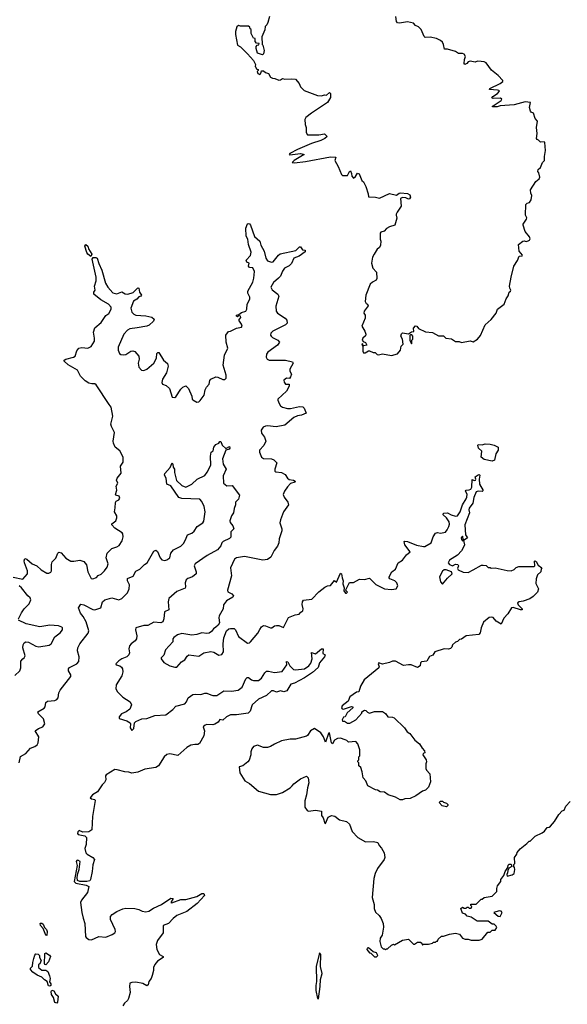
# Model space of a CAD drawing. Extents: x 2240384 to 2404287, y 351326 to 526670.
# Tile 134 of 256: x 2302122 to 2307606, y 424196 to 434054. Entities that reach past the tile are written whole.
import ezdxf

# ---------------------------------------------------------------- set-up
doc = ezdxf.new("R2010")
doc.units = 0

msp = doc.modelspace()

# ---------------------------------------------------------------- linework, layer by layer
at = {"layer": '0CON20XD'}
for points in [[(2304623.3, 434085), (2304606.7, 434025), (2304597, 434003), (2304580, 433985), (2304577, 433953), (2304548.3, 433881.7), (2304550, 433805), (2304557, 433797), (2304570, 433745), (2304565, 433712.5), (2304555, 433703.3), (2304505, 433720), (2304490, 433765), (2304490, 433785), (2304501.7, 433798.3), (2304518.3, 433801.7), (2304520, 433815), (2304495, 433820), (2304480, 433835), (2304480, 433865), (2304465, 433870), (2304450, 433895), (2304440, 433915), (2304440, 433955), (2304431.7, 433961.7), (2304428.3, 433978.3), (2304415, 433990), (2304335, 433990), (2304313, 433997), (2304298.3, 433981.7), (2304282.5, 433935), (2304282.5, 433905), (2304305, 433800), (2304333, 433783), (2304405, 433712.5), (2304463.6, 433643.6), (2304482.5, 433605), (2304480, 433585), (2304488.3, 433578.3), (2304491.7, 433561.7), (2304510, 433555), (2304510, 433545), (2304500, 433535), (2304506.7, 433515), (2304525.9, 433504.1), (2304535, 433512.5), (2304539.3, 433529.3), (2304545, 433540), (2304565, 433540), (2304585, 433523.3), (2304612.5, 433515), (2304635, 433477.5), (2304655, 433467.5), (2304676.4, 433466.4), (2304717, 433447), (2304735, 433450), (2304755, 433463.3), (2304777, 433457), (2304845, 433462.5), (2304885, 433457.5), (2304922.5, 433415), (2304935, 433380), (2304970, 433345), (2305105, 433293.3), (2305145, 433290), (2305175, 433300), (2305195, 433297.5), (2305225, 433323.3), (2305235.7, 433315.7), (2305235.6, 433275), (2305206.4, 433223.6), (2305045, 433119.2), (2304987.5, 433075), (2304977.5, 433055), (2304982.5, 433005), (2304992.5, 432975), (2304992.5, 432925), (2305005, 432900), (2305119.1, 432900.9), (2305175, 432912.5), (2305202.5, 432885), (2305178, 432865), (2305137.5, 432845), (2305045, 432814.6), (2304904, 432755), (2304827.5, 432715), (2304820, 432705), (2304828.3, 432701.7)], [(2305845, 430692.5), (2305905, 430710), (2305936.7, 430745), (2305942.5, 430785), (2305962.5, 430805), (2305956.7, 430855), (2305940, 430885), (2305945, 430910), (2305955, 430917.5), (2306015, 430910), (2306045, 430930), (2306068.3, 430931.7), (2306067.5, 430965), (2306085, 430987.5), (2306100, 430985), (2306115, 430962.5), (2306185, 430927.5), (2306255, 430922.5), (2306315, 430887.5), (2306365, 430890), (2306390, 430865), (2306445, 430857.5), (2306485, 430832.5), (2306521.7, 430831.7), (2306545, 430822.5), (2306635, 430837.5), (2306665, 430827.5), (2306707.5, 430855), (2306738.3, 430891.7), (2306785, 430997.5), (2306845, 431052.5), (2306892.5, 431115), (2306907.5, 431155), (2306973.6, 431206.4), (2306995, 431260), (2307015, 431290), (2307022.5, 431325), (2307037.5, 431335), (2307040, 431345), (2307030, 431365), (2307028.8, 431385), (2307043.3, 431475), (2307071.2, 431585), (2307107.7, 431642.3), (2307123.6, 431686.4), (2307155, 431690), (2307157.5, 431695), (2307123.3, 431735), (2307118.3, 431801.7), (2307160, 431835), (2307175, 431840), (2307195, 431832.5), (2307215, 431838.8), (2307227.5, 431845), (2307235, 431860), (2307229.2, 431879.2), (2307183, 431933), (2307163, 431997), (2307162.5, 432005), (2307198.8, 432055), (2307199.3, 432069.3), (2307187.5, 432095), (2307192.5, 432205), (2307203.9, 432216.1), (2307226.4, 432223.6), (2307245, 432250), (2307252.5, 432295), (2307241.7, 432318.3), (2307238.3, 432351.7), (2307290, 432435), (2307325, 432460), (2307331.7, 432478.3), (2307321.7, 432521.7), (2307310, 432535), (2307313.3, 432555), (2307336.7, 432573.3), (2307357.5, 432625), (2307377.5, 432645), (2307377, 432683), (2307387.5, 432745), (2307380, 432825), (2307375, 432830), (2307338.3, 432828.3), (2307318.3, 432848.3), (2307303.6, 432853.6), (2307296.7, 432865), (2307305.8, 432915), (2307297.1, 432975), (2307306.1, 433036.1), (2307283.3, 433065), (2307267, 433117), (2307245, 433127.5), (2307238.3, 433138.3), (2307226.7, 433175), (2307236.2, 433225), (2307185, 433230.6), (2307075, 433201.4), (2306935, 433190.9), (2306905, 433180.5), (2306860.5, 433180.5), (2306853.3, 433185), (2306943.3, 433245), (2306949.3, 433259.3), (2306937.8, 433267.8), (2306865, 433266.2), (2306852, 433272), (2306860, 433285), (2306906.2, 433315), (2306926.4, 433336.4), (2306920, 433345), (2306907.7, 433347.7), (2306827.5, 433355), (2306831.2, 433365), (2306933.1, 433415), (2306960, 433435), (2306962, 433445), (2306913.3, 433495), (2306847.9, 433547.9), (2306793, 433623), (2306775, 433632.5), (2306745, 433636.7), (2306707, 433637), (2306685, 433630), (2306635, 433640), (2306615, 433633.3), (2306600, 433615), (2306580, 433605), (2306574, 433615), (2306575.8, 433655), (2306586.9, 433685), (2306575, 433707.1), (2306555, 433714.3), (2306515.9, 433715.9), (2306485.9, 433735.9), (2306405, 433760), (2306375, 433760), (2306366.7, 433805), (2306355, 433827.5), (2306335, 433846.7), (2306295.9, 433865.9), (2306231.7, 433878.3), (2306183.9, 433873.9), (2306173.9, 433883.9), (2306143.9, 433953.9), (2306115, 433982.5), (2306087, 433997), (2306065, 434017.5), (2306005, 434032), (2305925, 434018.8), (2305905, 434022.5), (2305897, 434037), (2305890, 434085)], [(2304828.3, 432701.7), (2304935, 432712.9), (2304972.5, 432705), (2304871.2, 432645), (2304850, 432625), (2304875, 432620), (2304983.8, 432633.8), (2305235, 432681.2), (2305287.5, 432677.5), (2305277.5, 432645), (2305312.5, 432585), (2305343.9, 432503.9), (2305353.9, 432493.9), (2305405, 432492.5), (2305425, 432533.3), (2305435, 432540), (2305445.8, 432515), (2305448.3, 432488.3), (2305465, 432467.5), (2305485, 432483.3), (2305505, 432516.7), (2305521.7, 432511.7), (2305547.5, 432445), (2305565, 432430), (2305590, 432385), (2305611.7, 432311.7), (2305615, 432280), (2305685, 432276.7), (2305725, 432267.5), (2305825, 432312.5), (2305895, 432296.7), (2305922.9, 432317.1), (2305935, 432319.2), (2306005, 432313.1), (2306028.9, 432298.9), (2306036.1, 432276.1), (2306025, 432260), (2306015, 432256.2), (2305988.5, 432268.5), (2305955, 432273.1), (2305936.2, 432265), (2305942.7, 432187.3), (2305901.7, 432128.3), (2305893.6, 432106.4), (2305891.2, 432095), (2305900, 432065), (2305877.5, 431995), (2305825, 431980), (2305796.2, 431963.8), (2305773.6, 431936.4), (2305740, 431925), (2305732.5, 431915), (2305732.5, 431855), (2305740, 431835), (2305734.4, 431795), (2305725, 431773.8), (2305703.3, 431755), (2305672.3, 431707.7), (2305656.2, 431675), (2305643.8, 431615), (2305658.8, 431565), (2305696.2, 431525), (2305698.3, 431461.7), (2305692.5, 431445), (2305655, 431427.5), (2305633.3, 431405), (2305588.8, 431295), (2305583.6, 431233.6), (2305593.6, 431213.6), (2305606.7, 431205), (2305611.7, 431188.3), (2305572.5, 431135), (2305570, 431115), (2305582.5, 431095), (2305582.5, 431065), (2305547.5, 430985), (2305580, 430935), (2305590, 430905), (2305585, 430887.5), (2305557.5, 430865), (2305552.5, 430845), (2305561.7, 430831.7), (2305585, 430822.5), (2305600, 430795), (2305568.3, 430788.3), (2305560, 430790), (2305558.3, 430808.3), (2305550, 430805), (2305551.7, 430791.7), (2305560, 430790), (2305557.5, 430735), (2305565, 430720), (2305581.7, 430718.3), (2305615, 430740), (2305625, 430740), (2305663, 430723), (2305681.7, 430721.7), (2305703, 430703), (2305715, 430700), (2305755, 430707.5), (2305845, 430692.5)], [(2302058, 428472), (2302155, 428452.9), (2302200, 428505), (2302200.5, 428535), (2302169.1, 428615), (2302166.9, 428635), (2302175, 428660), (2302195, 428654.2), (2302248.8, 428605), (2302295, 428586), (2302338.8, 428545), (2302395, 428513.8), (2302415, 428512.5), (2302435, 428522.5), (2302440, 428535), (2302441.7, 428598.3), (2302449.2, 428625), (2302485, 428662), (2302505.6, 428714.4), (2302515.9, 428724.1), (2302538.6, 428715), (2302583.7, 428663.7), (2302635, 428634.2), (2302665, 428631.4), (2302725, 428642.5), (2302765, 428628), (2302791.2, 428595), (2302806.2, 428525), (2302838.3, 428458.3), (2302855, 428456.2), (2302890.7, 428469.3), (2302909.5, 428490.5), (2302939.1, 428500.9), (2302971.2, 428535), (2302997.9, 428572.1), (2303007.1, 428605), (2302986.9, 428665), (2302997.3, 428712.7), (2303045, 428760.8), (2303095, 428776.2), (2303119.5, 428790.5), (2303148.8, 428835), (2303158.8, 428875), (2303156.2, 428905), (2303147, 428917), (2303074.5, 428964.5), (2303043.8, 428995), (2303046.7, 429005), (2303086, 429035), (2303096.2, 429065), (2303096, 429085), (2303072.5, 429125), (2303080, 429165), (2303080.5, 429219.5), (2303087.5, 429235), (2303115, 429246.7), (2303123.8, 429265), (2303117.5, 429285), (2303085, 429292.5), (2303081.2, 429301.2), (2303093.8, 429345), (2303087.5, 429385), (2303106.7, 429415), (2303093.3, 429445), (2303100, 429465), (2303137.5, 429515), (2303132.5, 429585), (2303157, 429623), (2303160, 429675), (2303126.4, 429736.4), (2303077.5, 429775), (2303063.3, 429815), (2303060, 429835), (2303071.7, 429921.7), (2303040.5, 429980.5), (2303033.8, 430005), (2303056.2, 430085), (2303036.7, 430175), (2303018.3, 430201.7), (2302889.3, 430399.3), (2302875, 430407.5), (2302845, 430406.7), (2302815, 430416.2), (2302777.7, 430437.7), (2302730, 430485), (2302700, 430545), (2302607, 430597), (2302566.7, 430635), (2302568.8, 430645), (2302583.3, 430655), (2302661.2, 430675), (2302676.2, 430685), (2302695, 430737.5), (2302715, 430766.2), (2302745, 430772), (2302805, 430764.2), (2302837.6, 430782.4), (2302870.8, 430835), (2302872.5, 430865), (2302860.8, 430925), (2302875, 430970), (2302937, 431023), (2302985, 431092.5), (2303016.2, 431113.8), (2303037.1, 431155), (2303037.5, 431175), (2303010, 431205), (2302935, 431247.5), (2302864, 431305), (2302863.3, 431325), (2302877.5, 431345), (2302870.6, 431385), (2302887.9, 431437.9), (2302889.2, 431475), (2302848.1, 431655), (2302858.1, 431671.9), (2302884.4, 431674.4), (2302898.6, 431665), (2302913.8, 431613.8), (2302945.5, 431545), (2302980.4, 431415), (2303005.5, 431375), (2303055, 431317.5), (2303095, 431307.5), (2303145, 431328), (2303177.9, 431307.9), (2303205, 431305.6), (2303258.5, 431321.5), (2303305, 431367.5), (2303315, 431366.2), (2303322.2, 431325), (2303341.2, 431295), (2303336.7, 431285), (2303315, 431277.5), (2303295.5, 431254.5), (2303261.2, 431235), (2303236.4, 431166.4), (2303246.7, 431125), (2303264.4, 431104.4), (2303285, 431094.2), (2303385, 431090), (2303444, 431074), (2303470, 431055), (2303462.5, 431035), (2303417.5, 430995), (2303395, 430984), (2303297.5, 430967.5), (2303225, 430959.2), (2303201.2, 430945), (2303164.5, 430905.5), (2303109.2, 430775), (2303108, 430745), (2303123.2, 430713.2), (2303135, 430702), (2303158.3, 430698.3), (2303185, 430702.5), (2303235, 430736), (2303255, 430738), (2303275, 430731.2), (2303314, 430685), (2303318, 430655), (2303308.8, 430615), (2303313.8, 430575), (2303342.5, 430545), (2303365, 430542), (2303395, 430554), (2303465.6, 430614.4), (2303491.2, 430665), (2303496.7, 430713.3), (2303505, 430722.5), (2303515, 430722.5), (2303561.2, 430645), (2303602.3, 430612.3), (2303610, 430585), (2303593, 430517), (2303554, 430455), (2303545, 430420), (2303552.5, 430405), (2303589.7, 430389.7), (2303622.3, 430362.3), (2303650, 430275), (2303675, 430270), (2303685, 430277.5), (2303736.7, 430355), (2303755, 430373.3), (2303785, 430387.5), (2303811.7, 430361.7), (2303846.2, 430285), (2303848.8, 430255), (2303855, 430246.7), (2303896.1, 430223.9), (2303915, 430228.8), (2303928.9, 430241.1), (2303971.2, 430295), (2303981.3, 430348.7), (2303994.5, 430375.5), (2304020.8, 430405), (2304027.7, 430442.3), (2304036.7, 430455), (2304085, 430478), (2304105, 430476), (2304155, 430452), (2304178, 430452), (2304190, 430465), (2304191.2, 430495), (2304160, 430595), (2304172, 430695), (2304205.7, 430765), (2304190, 430825), (2304186.5, 430895), (2304215, 430932.5), (2304235, 430935.8), (2304295, 430966), (2304343.8, 430976.2), (2304350, 430985), (2304343.8, 431005), (2304316.7, 431045), (2304336.4, 431073.6), (2304332.5, 431085), (2304318.3, 431091.7), (2304305, 431080), (2304292.5, 431085), (2304292.5, 431095), (2304318.3, 431101.7), (2304345, 431123.3), (2304386.7, 431135), (2304396, 431155), (2304398.8, 431205), (2304425.8, 431255), (2304425.7, 431275), (2304407.5, 431315), (2304407.1, 431335), (2304456.5, 431425), (2304467.5, 431465), (2304472.7, 431532.7), (2304457.9, 431567.9), (2304423.1, 431573.1), (2304414.2, 431585), (2304419.2, 431615), (2304397.3, 431627.3), (2304390.8, 431645), (2304435, 431693.8), (2304440.5, 431725), (2304413, 431803), (2304406.5, 431855), (2304388.9, 431885), (2304386.7, 431965), (2304405, 432010), (2304415, 432013.3), (2304425, 432008.8), (2304432.5, 431995), (2304474.6, 431884.6), (2304527.8, 431837.8), (2304536.7, 431795), (2304571.9, 431735), (2304587.5, 431667.5), (2304605, 431639.2), (2304645, 431627.5), (2304660.3, 431629.7), (2304715, 431696), (2304731.7, 431708.3), (2304887.3, 431742.7), (2304925, 431780), (2304935, 431778.8), (2304955, 431750), (2304980, 431745), (2304980, 431730), (2304920, 431685), (2304866.7, 431665), (2304845, 431612.5), (2304820.7, 431589.3), (2304775, 431567.5), (2304754.1, 431535.9), (2304735, 431487.5), (2304713.3, 431465), (2304665, 431423.3), (2304636.2, 431375), (2304650.3, 431350.3), (2304707.5, 431305), (2304716.1, 431286.1), (2304688.8, 431185), (2304692, 431135), (2304705, 431116.2), (2304780, 431065), (2304796.2, 431045), (2304801.2, 431015), (2304785, 431000), (2304656.7, 430935), (2304636.7, 430915), (2304633.3, 430895), (2304640, 430885), (2304655, 430871.2), (2304706.1, 430846.1), (2304723.3, 430825), (2304705, 430796.2), (2304608.8, 430725), (2304594, 430705), (2304591.2, 430675), (2304600, 430655), (2304620, 430645), (2304785.7, 430645.7), (2304855, 430628), (2304862.5, 430615), (2304827.5, 430555), (2304826, 430535), (2304842.9, 430505), (2304835, 430476.7), (2304825, 430462.5), (2304795, 430463.3), (2304767.5, 430445), (2304771.2, 430425), (2304785, 430403.3), (2304820, 430405), (2304822.5, 430385), (2304793.8, 430335), (2304708.8, 430255), (2304706.2, 430245), (2304720.3, 430210.3), (2304735, 430188.8), (2304755, 430174), (2304805, 430160.8), (2304835, 430160), (2304925, 430182), (2304958.1, 430178.1), (2304972, 430165), (2304991.2, 430115), (2304945, 430093.5), (2304905, 430087.1), (2304867.9, 430072.1), (2304776.6, 429993.4), (2304691.7, 429978.3), (2304605, 429988.6), (2304585, 429985.7), (2304561.2, 429975), (2304540, 429945), (2304544, 429915), (2304572.5, 429875), (2304585.6, 429835), (2304568.7, 429791.3), (2304523.8, 429745), (2304523.3, 429725), (2304543.9, 429673.9), (2304565, 429660), (2304645, 429656.2), (2304668.3, 429648.3), (2304696.2, 429616.2), (2304676.2, 429555), (2304677.5, 429535), (2304687, 429527), (2304745, 429520), (2304779.5, 429499.5), (2304802.7, 429462.7), (2304819.3, 429449.3), (2304865, 429444.4), (2304880, 429435), (2304876.8, 429423.2), (2304835, 429410), (2304803, 429377), (2304773.8, 429335), (2304761.7, 429301.7)], [(2302835, 431682), (2302805.5, 431705), (2302795, 431724.2), (2302775.5, 431785), (2302785, 431801.9), (2302804.5, 431785), (2302811.2, 431761.2), (2302845.4, 431705.4), (2302835, 431682)], [(2306045, 430810), (2306050, 430815), (2306050, 430845), (2306060, 430855), (2306060, 430885), (2306048.3, 430898.3), (2306035, 430900), (2306030, 430895), (2306030, 430845), (2306045, 430810)], [(2302115.7, 426615), (2302131.2, 426678.8), (2302185, 426708.1), (2302229.3, 426760.7), (2302275, 426775.6), (2302296.2, 426793.8), (2302308.5, 426815), (2302312.4, 426872.4), (2302277.5, 426935), (2302311.5, 426958.5), (2302355.4, 426974.6), (2302374.3, 427005.7), (2302361.4, 427055), (2302311.4, 427105), (2302304.4, 427125), (2302368.6, 427161.4), (2302376.9, 427175), (2302385, 427217.5), (2302399.3, 427230.7), (2302473.4, 427236.6), (2302495, 427246.2), (2302507.5, 427265), (2302515.3, 427315), (2302528, 427342), (2302635, 427477.5), (2302634.2, 427495), (2302610.4, 427535), (2302609.5, 427555), (2302621.6, 427568.4), (2302693.3, 427605), (2302713.3, 427626.7), (2302718.2, 427675), (2302701.2, 427735), (2302704.5, 427765), (2302723.6, 427805), (2302806.8, 427913.2), (2302813.1, 427935), (2302788, 428025), (2302758.8, 428078.8), (2302732.2, 428112.2), (2302711.2, 428165), (2302735, 428203.3), (2302765, 428196.5), (2302855, 428147.8), (2302875, 428144.3), (2302934.3, 428165.7), (2302950.8, 428225), (2302975, 428247.1), (2303045, 428264.2), (2303115, 428244), (2303145, 428258.6), (2303203.4, 428316.6), (2303219.1, 428355), (2303222.5, 428395), (2303202.3, 428435), (2303201.8, 428458.2), (2303258.8, 428481.2), (2303285, 428532), (2303326.5, 428553.5), (2303371.3, 428598.7), (2303400, 428615), (2303465, 428733.8), (2303485, 428743.8), (2303500.9, 428730.9), (2303529.4, 428665), (2303545, 428645.8), (2303575, 428639.5), (2303595, 428644.5), (2303624.7, 428665.3), (2303636.9, 428713.1), (2303663.6, 428746.4), (2303735, 428781.9), (2303761.4, 428808.6), (2303781.4, 428845), (2303802, 428895), (2303845, 428914.2), (2303868.2, 428931.8), (2303901.1, 428978.9), (2303955, 429016), (2303967.4, 429032.6), (2303978.7, 429125), (2303969.6, 429179.6), (2303945, 429231.5), (2303925, 429254.7), (2303745, 429260.8), (2303715, 429270.3), (2303636.3, 429386.3), (2303594.4, 429404.4), (2303588.5, 429465), (2303573.8, 429493.8), (2303575, 429510), (2303628.3, 429571.7), (2303648.3, 429618.3), (2303656.7, 429605), (2303660, 429575), (2303673, 429553), (2303671.7, 429521.7), (2303691.4, 429441.4), (2303745, 429390), (2303785, 429372.5), (2303846.8, 429403.2), (2303898.1, 429455), (2303975, 429489.4), (2304000.9, 429525), (2304037.1, 429592.9), (2304033.5, 429685), (2304041.4, 429725), (2304061.2, 429738.8), (2304066, 429775), (2304085, 429802), (2304117, 429813), (2304125, 429830), (2304135, 429830), (2304150, 429795), (2304185, 429760), (2304225, 429780), (2304226.7, 429765), (2304220, 429755), (2304186.4, 429743.6), (2304153, 429657), (2304159.1, 429605), (2304188.8, 429555), (2304161.5, 429488.5), (2304163.3, 429415), (2304195, 429385.8), (2304248.9, 429388.9), (2304324, 429295), (2304314.2, 429255), (2304284, 429225), (2304283.8, 429195), (2304268.8, 429161.2), (2304264.2, 429115), (2304241.8, 429085), (2304225.4, 429035), (2304229.8, 429019.8), (2304256.4, 428985), (2304267.1, 428955), (2304238.1, 428925), (2304236.5, 428873.5), (2304225, 428860.8), (2304160.2, 428829.8), (2304147.5, 428815), (2304135.8, 428785), (2304104.7, 428745.3), (2304000.6, 428689.4), (2303878.9, 428605), (2303870.9, 428585), (2303891.2, 428525), (2303888.8, 428505), (2303851.2, 428475), (2303805, 428459.4), (2303789.2, 428445), (2303778, 428415), (2303784, 428375), (2303778.3, 428361.7), (2303695, 428330.6), (2303615, 428258), (2303608.1, 428225), (2303616.9, 428145), (2303574, 428125), (2303566.4, 428055), (2303554.4, 428025), (2303535, 428014.5), (2303465, 428022.2), (2303405, 427989.2), (2303365, 427987.8), (2303286.7, 427965), (2303282.9, 427945), (2303294.6, 427884.6), (2303293.1, 427855), (2303279.2, 427835), (2303237.5, 427805), (2303222.9, 427785), (2303214.3, 427755.7), (2303222.9, 427715), (2303216.5, 427693.5), (2303195, 427675.5), (2303146.2, 427655), (2303114, 427635), (2303086.7, 427605), (2303090, 427595), (2303125, 427586.2), (2303141.2, 427571.2), (2303152, 427555), (2303156, 427525), (2303145.4, 427484.6), (2303089.2, 427395), (2303084.2, 427355), (2303101.2, 427325), (2303155, 427270), (2303227.5, 427225), (2303242.5, 427195), (2303225, 427152.5), (2303187.5, 427125), (2303142.5, 427105), (2303117.5, 427075), (2303118.3, 427058.3), (2303195, 427033.8), (2303227.5, 427015), (2303233.3, 427005), (2303228, 426965), (2303245, 426937.5), (2303263.9, 426956.1), (2303272.5, 427015), (2303285, 427027.5), (2303345, 427053.3), (2303395, 427058.8), (2303475, 427086.7), (2303585, 427094.3), (2303655, 427146.2), (2303685, 427180), (2303777.5, 427205), (2303793.3, 427225), (2303810, 427265), (2303855, 427298), (2303885, 427302), (2303935, 427296.2), (2303975, 427311.2), (2303995, 427312), (2304035, 427293.3)], [(2306855, 429634.5), (2306775, 429652.1), (2306742.5, 429675), (2306750, 429735), (2306717.5, 429765), (2306710, 429795), (2306715, 429800), (2306755, 429797.5), (2306785, 429806.7), (2306835, 429803.3), (2306875, 429793.3), (2306913.3, 429775), (2306912.5, 429745), (2306891.2, 429708.8), (2306877.5, 429645), (2306855, 429634.5)], [(2304761.7, 429301.7), (2304770, 429275), (2304806.7, 429225), (2304813.3, 429195), (2304764.1, 429125.9), (2304733.8, 429045), (2304726.7, 429015), (2304746.7, 428955), (2304746.7, 428935), (2304720, 428855), (2304716.2, 428815), (2304705, 428782.5), (2304671.7, 428738.3), (2304637.3, 428672.7), (2304605, 428650), (2304556.8, 428643.2), (2304375, 428678.8), (2304295, 428667.7), (2304275, 428653.9), (2304232.3, 428565), (2304242, 428485), (2304203.9, 428343.9), (2304208.1, 428325), (2304246.2, 428305), (2304262.5, 428285), (2304256.1, 428273.9), (2304194.3, 428235.7), (2304164.3, 428195.7), (2304158.8, 428155), (2304120, 428085), (2304116.7, 428065), (2304122.5, 428015), (2304109.3, 427990.7), (2304086.7, 427973.3), (2304062.5, 427955), (2304043, 427927), (2304018.3, 427911.7), (2303995, 427908.8), (2303945, 427916.2), (2303895, 427900), (2303845, 427892), (2303745, 427906.9), (2303703.4, 427896.6), (2303665, 427870), (2303656.7, 427855), (2303656.1, 427823.9), (2303583.3, 427745), (2303565, 427690), (2303540, 427665), (2303537.5, 427655), (2303565, 427617.5), (2303625, 427583.3), (2303675, 427570), (2303695, 427570), (2303742.5, 427625), (2303776.7, 427645), (2303798.8, 427681.2), (2303815.9, 427694.1), (2303915, 427682.5), (2303965, 427716.2), (2304035, 427726.7), (2304065, 427720), (2304115, 427692.5), (2304145, 427697.5), (2304162.5, 427725), (2304158.8, 427805), (2304166.7, 427865), (2304193.9, 427936.1), (2304216.4, 427953.6), (2304235, 427960), (2304268.8, 427958.8), (2304282.5, 427945), (2304315, 427877.5), (2304405, 427811.2), (2304424.2, 427815.8), (2304435, 427826.2), (2304506.8, 427913.2), (2304527, 427947), (2304543.3, 427975), (2304565, 427988.8), (2304585, 427986), (2304635, 427964), (2304647.5, 427965), (2304675, 427984), (2304695, 427990), (2304717.3, 427987.3), (2304765, 427967.5), (2304815, 428068), (2304882.5, 428095), (2304919.5, 428100.5), (2304937.3, 428122.7), (2304958.8, 428135), (2304961.9, 428155), (2304951.7, 428198.3), (2304955.7, 428225), (2304965, 428241.2), (2305047.5, 428252.5), (2305118.8, 428325), (2305177.7, 428372.3), (2305205, 428386), (2305235, 428388.8), (2305275, 428437.5), (2305295, 428422.5), (2305335, 428512.5), (2305345, 428507.5), (2305350.5, 428465), (2305361.5, 428435), (2305359.4, 428405), (2305371.4, 428365), (2305366.7, 428335), (2305385, 428313.3), (2305395, 428312.5), (2305406.4, 428323.6), (2305395, 428330), (2305390, 428345), (2305425, 428417.5), (2305465, 428420), (2305525, 428451.4), (2305575, 428449.4), (2305625, 428462.5), (2305688.3, 428398.3), (2305775, 428356.7), (2305845, 428347.5), (2305893, 428357), (2305907.5, 428385), (2305900, 428415), (2305880, 428435), (2305830, 428455), (2305822.5, 428465), (2305823.6, 428476.4), (2305850, 428525), (2305886.1, 428553.9), (2305913.6, 428616.4), (2305955, 428642.5), (2305997.5, 428695), (2306032.5, 428725), (2305979.2, 428795), (2305971.7, 428828.3), (2305977, 428833), (2306005, 428828.8), (2306095, 428792.5), (2306165, 428779.4), (2306179.4, 428780.6), (2306244, 428816), (2306263.3, 428875), (2306287, 428913), (2306305, 428920), (2306335, 428913.3), (2306385, 428923.3), (2306403.6, 428946.4), (2306418.8, 428981.2), (2306425.8, 429004.2), (2306423.8, 429025), (2306395.8, 429065), (2306364.3, 429095), (2306365.9, 429114.1), (2306406.2, 429116.2), (2306443.8, 429095), (2306485, 429082), (2306505, 429088), (2306534.3, 429125), (2306558, 429195), (2306594.2, 429255.8), (2306599.2, 429275), (2306603.3, 429305), (2306587.5, 429335), (2306595, 429342.5), (2306625, 429346.2), (2306640, 429355), (2306650, 429375), (2306655, 429450), (2306675, 429441.2), (2306685.9, 429444.1), (2306690, 429455), (2306682.5, 429477.5), (2306715, 429497.5), (2306725, 429500), (2306730, 429495), (2306723.3, 429455), (2306726.2, 429405), (2306765, 429340), (2306755, 429331.2), (2306715, 429333.8), (2306694.4, 429325.6), (2306670.9, 429269.1), (2306659.5, 429215), (2306624.4, 429164.4), (2306620.5, 429145), (2306628, 429115), (2306578.8, 428995), (2306586.7, 428895), (2306606.2, 428865), (2306571.7, 428841.7), (2306563.3, 428853.3), (2306559.3, 428879.3), (2306555, 428882.5), (2306542.9, 428865), (2306545, 428850), (2306555, 428837.5), (2306568.3, 428838.3), (2306576.7, 428795), (2306570.7, 428779.3), (2306546.7, 428735), (2306505, 428693.3), (2306426.1, 428643.9), (2306414.2, 428615), (2306425, 428600.8), (2306455, 428586), (2306485, 428603.3), (2306508.8, 428598.8), (2306515.6, 428585), (2306507.7, 428557.7), (2306512, 428545), (2306562.8, 428522.8), (2306615, 428518), (2306663.6, 428546.4), (2306748.3, 428591.7), (2306765, 428592.5), (2306795, 428590), (2306815, 428570), (2306835, 428570), (2306845, 428562.5), (2306883, 428567), (2307005, 428538.8), (2307045, 428536.2), (2307075, 428550), (2307095, 428570), (2307121.7, 428578.3), (2307275, 428580), (2307280, 428585), (2307278.3, 428631.7), (2307285, 428636.7), (2307295, 428630), (2307313.3, 428593.3), (2307350, 428565), (2307343, 428557), (2307340, 428525), (2307307.5, 428495), (2307293.3, 428455), (2307290.7, 428410.7), (2307318.8, 428355), (2307308.8, 428321.2), (2307265, 428277.5), (2307232.5, 428255), (2307165, 428232), (2307123.6, 428226.4), (2307107.5, 428215), (2307114.6, 428194.6), (2307155, 428156), (2307154, 428146), (2307137.5, 428145), (2307065, 428169.2), (2307047.5, 428165), (2307011.2, 428105), (2306969.3, 428060.7), (2306945, 428002.5), (2306895, 428033.3), (2306865, 428067.5), (2306845, 428072.5), (2306825, 428067.5), (2306766.4, 428023.6), (2306743.3, 427965), (2306734.1, 427915.9), (2306721.2, 427898.8), (2306593.8, 427886.2), (2306545, 427853.3), (2306525, 427847.5), (2306505, 427827.5), (2306485, 427822.5), (2306457.5, 427795), (2306448.3, 427771.7), (2306435, 427760), (2306415, 427753.3), (2306373.6, 427756.4), (2306280, 427725), (2306259.3, 427690.7), (2306225, 427677.5), (2306200, 427630), (2306147.5, 427625), (2306136.7, 427615), (2306132.5, 427585), (2306105, 427567.5), (2306043.6, 427593.6), (2306015.9, 427595.9), (2305965, 427588.6), (2305885, 427630), (2305855, 427631.2), (2305825, 427617.5), (2305755, 427600), (2305720, 427615), (2305713.3, 427605), (2305722.5, 427575), (2305717.5, 427565), (2305573.3, 427445), (2305535, 427380), (2305520, 427325), (2305495, 427322.5), (2305427.5, 427275), (2305410.5, 427229.5), (2305352.5, 427185), (2305346.2, 427165), (2305352.5, 427155), (2305365, 427152), (2305445, 427176.2), (2305460, 427175), (2305460, 427165), (2305402.5, 427115), (2305380, 427075), (2305365, 427070), (2305350, 427045), (2305355, 427030), (2305375, 427030), (2305405, 427010), (2305428.3, 427011.7), (2305490, 427045), (2305548.3, 427111.7), (2305550, 427125), (2305575, 427140), (2305588.3, 427138.3), (2305605, 427120), (2305625, 427112.5), (2305675, 427127.5), (2305755, 427127.5), (2305786.4, 427106.4), (2305810, 427075), (2305855, 427071.4), (2305873, 427063), (2305975, 426962.5), (2306004.1, 426924.1), (2306028, 426908), (2306080.7, 426840.7), (2306125, 426803.3), (2306151.2, 426761.2), (2306176.2, 426735), (2306180, 426715), (2306161.7, 426708.3), (2306160, 426695), (2306192.5, 426645), (2306197.5, 426625), (2306190, 426605), (2306188.3, 426558.3), (2306195, 426540), (2306230, 426505), (2306237, 426423), (2306215, 426370), (2306185, 426340), (2306155, 426330), (2306090, 426285), (2306031.7, 426258.3), (2305978.3, 426251.7), (2305955, 426242.5), (2305933, 426243), (2305885, 426270), (2305813, 426293), (2305775, 426320), (2305733, 426323), (2305705, 426340), (2305685, 426342.5), (2305610, 426385), (2305590, 426435), (2305562.5, 426465), (2305552.5, 426525), (2305537, 426567), (2305520, 426585), (2305520, 426615), (2305510, 426625), (2305510, 426635), (2305520, 426645), (2305520, 426675), (2305530, 426685), (2305530, 426745), (2305510, 426805), (2305487, 426827), (2305415, 426820), (2305398.3, 426838.3), (2305380, 426845), (2305335, 426860), (2305305, 426857.5), (2305275, 426840), (2305255, 426802.5), (2305245, 426812.5), (2305225, 426912.5), (2305215, 426907.5), (2305185, 426820), (2305165, 426872.5), (2305136.7, 426915), (2305075, 426957.5), (2305033.3, 426935), (2305005, 426887.5), (2304995, 426881.2), (2304885, 426850), (2304829.3, 426850.7), (2304745, 426833.8), (2304675, 426802), (2304635, 426776.2), (2304605, 426768.8), (2304565, 426766.7), (2304505, 426790), (2304465, 426777.5), (2304446.7, 426755), (2304436.7, 426725), (2304436.7, 426695), (2304418.8, 426641.2), (2304407.5, 426625), (2304357, 426583), (2304320, 426575), (2304327.5, 426515), (2304377.5, 426435), (2304425, 426407.5), (2304515, 426330), (2304635, 426296.7), (2304693, 426297), (2304755, 426316.7), (2304832.5, 426365), (2304850, 426385), (2304867.5, 426405), (2304935, 426452.5), (2304995, 426480), (2305010, 426465), (2305016.7, 426415), (2305003.3, 426365), (2304996.1, 426293.9), (2304977, 426233), (2304976.7, 426185), (2304978.3, 426168.3), (2305000, 426135), (2305015, 426130), (2305085, 426140), (2305145, 426130), (2305143.3, 426085), (2305161.9, 426061.9), (2305178.3, 426008.3), (2305185, 426007.5), (2305211.7, 426068.3), (2305245, 426088), (2305278.8, 426078.8), (2305325, 426042.5), (2305395, 426027.5), (2305425, 426000), (2305452.5, 425925), (2305510, 425865), (2305585, 425823.3), (2305665, 425827.5), (2305710, 425815), (2305722.5, 425785), (2305745, 425760), (2305771.7, 425711.7), (2305780, 425665), (2305772.5, 425645), (2305703.9, 425556.1), (2305683.3, 425505), (2305670, 425455), (2305652.5, 425265), (2305672.5, 425195), (2305673.3, 425155), (2305685, 425120), (2305722.5, 425085), (2305742.5, 425055), (2305762.5, 425005), (2305767, 424967)], [(2306355, 428402.5), (2306406.2, 428463.8), (2306453.8, 428505), (2306445, 428525.8), (2306393.3, 428546.7), (2306372.5, 428545), (2306355, 428532.5), (2306327.5, 428475), (2306337.5, 428425), (2306355, 428402.5)], [(2302111.2, 428055), (2302141.2, 428115), (2302167.5, 428155), (2302217.1, 428205), (2302232.5, 428245), (2302228.8, 428265), (2302203.3, 428285), (2302142, 428365), (2302116, 428385)], [(2302075, 427489.2), (2302124.4, 427535.6), (2302134.2, 427565), (2302135, 427630), (2302152.5, 427655), (2302167.5, 427665), (2302176.1, 427683.9), (2302154.1, 427765.9), (2302156.2, 427795), (2302166.1, 427813.9), (2302185, 427823.8), (2302211.2, 427821.2), (2302285, 427782), (2302314.2, 427774.2), (2302417.5, 427792.5), (2302436.1, 427803.9), (2302475, 427876.2), (2302526.7, 427915), (2302552.5, 427945), (2302552.5, 427965), (2302545, 427972.5), (2302510, 427985), (2302425, 427992.9), (2302324.3, 427974.3), (2302185.9, 428005.9), (2302112, 428042)], [(2304035, 427293.3), (2304055, 427286.2), (2304095, 427288.8), (2304165, 427334.4), (2304245, 427331.8), (2304308.7, 427341.3), (2304348.7, 427371.3), (2304385.5, 427454.5), (2304401.1, 427468.9), (2304415, 427468.1), (2304445, 427445.7), (2304465, 427438.9), (2304515, 427439.5), (2304545, 427460), (2304576.7, 427515), (2304595, 427530), (2304615, 427530.8), (2304675, 427517.1), (2304752, 427528), (2304798.8, 427595), (2304795, 427626.7), (2304806.7, 427625), (2304825.9, 427585.9), (2304865, 427548), (2304885, 427544.4), (2304975, 427554.4), (2305016.2, 427583.8), (2305038.9, 427611.1), (2305052.2, 427655), (2305045, 427718.8), (2305085, 427703.8), (2305145, 427755.8), (2305160, 427755), (2305158.3, 427708.3), (2305180, 427695), (2305173.3, 427675), (2305123.9, 427616.1), (2305110.3, 427569.7), (2305055, 427519.4), (2304975, 427463.5), (2304875, 427411.9), (2304838.3, 427401.7), (2304796.7, 427335), (2304766.1, 427326.1), (2304733.9, 427336.1), (2304695, 427322), (2304665.5, 427335.5), (2304645, 427333.8), (2304595, 427287.1), (2304515, 427252.3), (2304451.5, 427195), (2304429.5, 427130.5), (2304409.6, 427110.4), (2304295, 427094.7), (2304235, 427092.9), (2304192, 427075), (2304155, 427042.5), (2304125, 427046.2), (2304109.5, 427020.5), (2304075, 427000), (2304055, 426993.8), (2303995, 426997.1), (2303978.8, 426991.2), (2303961.2, 426975), (2303973.9, 426933.9), (2303968, 426885), (2303923.3, 426806.7), (2303905, 426797.1), (2303875, 426798.1), (2303835, 426789.4), (2303795, 426767.1), (2303705, 426685.8), (2303625, 426704.4), (2303595, 426697.1), (2303569.2, 426675), (2303512, 426585), (2303485, 426566.9), (2303375, 426550.5), (2303305, 426521.8), (2303245, 426509.2), (2303215, 426521.2), (2303175, 426522.5), (2303098.8, 426545), (2303075, 426545.8), (2302988, 426495), (2302982, 426485), (2302984.3, 426445), (2302972.5, 426417.5), (2302947.1, 426395), (2302900.6, 426325), (2302850.6, 426295), (2302828, 426265), (2302842.4, 426252.4), (2302875, 426247.1), (2302877.3, 426237.3), (2302852.7, 426077.3), (2302845, 425942.2), (2302815, 425923.8), (2302755, 425919.2), (2302717.7, 425937.7), (2302704.5, 425924.5), (2302701.9, 425905), (2302706.7, 425895), (2302775, 425882.2), (2302791.2, 425865), (2302788.8, 425795), (2302776.2, 425755), (2302783.8, 425713.8), (2302797.8, 425697.8), (2302855.2, 425665.2), (2302870.4, 425645), (2302856, 425594), (2302849.2, 425525), (2302832.5, 425445), (2302825, 425431.1), (2302795.6, 425425.6), (2302724.2, 425424.2), (2302702.5, 425435), (2302698.6, 425465), (2302704.2, 425505), (2302718.9, 425545), (2302727.1, 425625), (2302705, 425639.4), (2302693.1, 425636.9), (2302687.8, 425625), (2302696.7, 425585), (2302666.7, 425425), (2302685, 425409.1), (2302787.9, 425387.9), (2302814, 425374), (2302802.9, 425315), (2302742.1, 425237.9), (2302732, 425215), (2302744.4, 425115), (2302758, 425058), (2302773.1, 425005), (2302782, 424875), (2302786.7, 424865), (2302815, 424846.7), (2302843, 424843), (2302915, 424873.8), (2302985, 424868.6), (2303050, 424895), (2303075, 424912.5), (2303082.5, 424925), (2303080, 424945), (2303032.5, 425045), (2303032.5, 425075), (2303047.5, 425095), (2303093.9, 425126.1), (2303155, 425152.5), (2303185, 425160), (2303275, 425156.7), (2303315, 425146.2), (2303348.3, 425128.3), (2303385, 425121.2), (2303415, 425130), (2303461.7, 425158.3), (2303543.3, 425195), (2303635, 425258.8), (2303660, 425255), (2303637.5, 425215), (2303645, 425211.2), (2303735, 425244.2), (2303785, 425244.3), (2303895, 425274.3), (2303946.1, 425306.1), (2303967.5, 425305), (2303974, 425285), (2303898.6, 425205), (2303796.1, 425123.9), (2303695, 425084.4), (2303658, 425055), (2303614.1, 425005.9), (2303560, 424985), (2303558.8, 424911.2), (2303504, 424835), (2303488.8, 424795), (2303496.2, 424745), (2303523.8, 424695), (2303558.8, 424675), (2303558.8, 424665), (2303500.7, 424629.3), (2303474.1, 424595.9), (2303461.2, 424565), (2303462.5, 424535), (2303448.8, 424485), (2303438.8, 424455), (2303414, 424425), (2303408, 424392), (2303395, 424382), (2303355.6, 424405.6), (2303285, 424417.5), (2303245, 424416.2), (2303225, 424407.5), (2303221.2, 424375), (2303228.6, 424315), (2303212.2, 424255), (2303202.9, 424235), (2303171.7, 424208.3), (2303155, 424180)], [(2305767, 424967), (2305751.7, 424888.3), (2305733, 424857), (2305730, 424825), (2305741.7, 424771.7), (2305761.7, 424751.7), (2305775, 424750), (2305785, 424740), (2305795, 424750), (2305805, 424750), (2305845, 424790), (2305865, 424797.5), (2305877, 424793), (2305955, 424840), (2306017.5, 424847.5), (2306065, 424800), (2306075, 424800), (2306105, 424820), (2306135, 424820), (2306148.3, 424808.3), (2306155, 424790), (2306165, 424800), (2306215, 424800), (2306255, 424810), (2306265, 424820), (2306285, 424820), (2306295, 424830), (2306305, 424830), (2306311.7, 424848.3), (2306345, 424880), (2306365, 424880), (2306425, 424900), (2306485, 424907.5), (2306527, 424897), (2306555, 424860), (2306585, 424850), (2306615, 424850), (2306645, 424840), (2306725, 424840), (2306755, 424850), (2306811.7, 424918.3), (2306835, 424920), (2306855, 424940), (2306885, 424940), (2306900, 424965), (2306895, 424980), (2306875, 425000), (2306855, 425000), (2306815, 425030), (2306705, 425030), (2306645, 425070), (2306605, 425080), (2306588.3, 425098.3), (2306555, 425110), (2306540, 425155), (2306555, 425170), (2306575, 425160), (2306595, 425160), (2306605, 425170), (2306615, 425170), (2306625, 425160), (2306645, 425160), (2306650, 425175), (2306640, 425185), (2306641.7, 425198.3), (2306695, 425200), (2306745, 425250), (2306755, 425250), (2306773, 425267), (2306855, 425280), (2306900, 425325), (2306900, 425355), (2306908.3, 425381.7), (2306940, 425425), (2306940, 425445), (2306970, 425485), (2306982.5, 425525), (2307010, 425565), (2307015, 425590), (2307025, 425600), (2307045, 425600), (2307050, 425575), (2307021.7, 425558.3), (2307010, 425535), (2307008.3, 425511.7), (2307000, 425495), (2307005, 425480), (2307055, 425493.3), (2307072.5, 425505), (2307080, 425545), (2307077, 425567), (2307070, 425575), (2307070, 425595), (2307080, 425605), (2307076.7, 425665), (2307100.7, 425699.3), (2307105, 425717.5), (2307135, 425752.5), (2307202.5, 425805), (2307225, 425830), (2307235, 425830), (2307285, 425880), (2307356.1, 425913.9), (2307379.3, 425930.7), (2307405, 425967.5), (2307425, 425970), (2307439.3, 425980.7), (2307477.5, 426025), (2307522.3, 426097.7), (2307555, 426132.5), (2307575, 426140), (2307590.7, 426179.3), (2307633.6, 426226.4)], [(2306395, 426172.5), (2306353.9, 426183.9), (2306323, 426217), (2306335, 426230), (2306355, 426230), (2306365, 426220), (2306395, 426210), (2306410, 426195), (2306410, 426185), (2306395, 426172.5)], [(2306935, 425076.7), (2306954, 425115), (2306945, 425128.8), (2306925, 425131.2), (2306870, 425115), (2306915, 425078.8), (2306935, 425076.7)], [(2302395, 424886.7), (2302385, 424890), (2302355.8, 424955.8), (2302330.9, 424985), (2302325.8, 425004.2), (2302330.5, 425009.5), (2302345, 425009.4), (2302358.2, 424998.2), (2302369.2, 424965), (2302392.2, 424945), (2302397.5, 424925), (2302395, 424886.7)], [(2305675, 424670), (2305695, 424672.5), (2305710, 424685), (2305695, 424710), (2305661.7, 424721.7), (2305615, 424760), (2305601.7, 424758.3), (2305600, 424745), (2305625, 424710), (2305638.3, 424708.3), (2305675, 424670)], [(2302425, 424378), (2302411.9, 424381.9), (2302396.7, 424425), (2302370.7, 424440.7), (2302345, 424468.8), (2302297, 424487), (2302255, 424517.5), (2302230, 424545), (2302231.7, 424558.3), (2302251.7, 424578.3), (2302252.5, 424615), (2302262.5, 424655), (2302273, 424687), (2302285, 424700), (2302307, 424697), (2302320, 424685), (2302320, 424665), (2302337.5, 424635), (2302325, 424600), (2302310, 424595), (2302310, 424565), (2302345, 424538.8), (2302385, 424538.2), (2302403.3, 424525), (2302421.7, 424481.7), (2302426.2, 424455), (2302421.7, 424421.7), (2302435, 424402.5), (2302435, 424383.8), (2302425, 424378)], [(2302385, 424591.4), (2302374.1, 424594.1), (2302370, 424605), (2302372.7, 424697.3), (2302374.4, 424705.6), (2302385, 424710.8), (2302419.8, 424689.8), (2302429.4, 424675), (2302409.5, 424620.5), (2302385, 424591.4)], [(2305115, 424250), (2305132.5, 424375), (2305134.2, 424445), (2305150, 424505), (2305135.7, 424575), (2305136.4, 424693.6), (2305125, 424710), (2305092.5, 424575), (2305096.2, 424425), (2305088.8, 424385), (2305088.8, 424335), (2305103.6, 424253.6), (2305115, 424250)], [(2302495, 424209.2), (2302474.4, 424215), (2302460.8, 424265), (2302442.4, 424295), (2302436.9, 424323.1), (2302445, 424338.8), (2302465, 424330.6), (2302482.4, 424302.4), (2302507.6, 424277.6), (2302501.1, 424218.9), (2302495, 424209.2)]]:
    msp.add_lwpolyline(points, dxfattribs=at)

doc.saveas('drawing.dxf')
